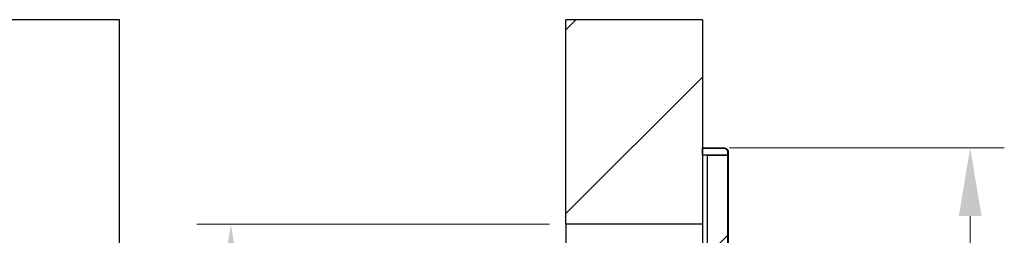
# Model space of a CAD drawing. Header units: millimetres. Extents: x -6500 to 4200, y 0 to 5940.
# Tile 151 of 157: x 1470 to 2192, y 5357 to 5515. Entities that reach past the tile are written whole.
import ezdxf

# ---------------------------------------------------------------- set-up
doc = ezdxf.new("R2010")
doc.units = ezdxf.units.MM
doc.layers.get('Defpoints').update_dxf_attribs({"color": 250})
doc.layers.add('1', color=250, linetype='Continuous')
doc.layers.add('152', color=250, linetype='Continuous')
doc.styles.add('Times New Roman', font='times.ttf')
doc.dimstyles.get("Standard").update_dxf_attribs({"dimtxt": 0.18, "dimasz": 0.18, "dimexe": 0.18, "dimexo": 0.0625, "dimgap": 0.09, "dimtad": 0, "dimtih": 1, "dimtoh": 1, "dimdec": 4, "dimzin": 0, "dimdsep": 46, "dimtxsty": 'Standard', "dimcen": 0.09, "dimadec": 0, "dimazin": 0, "dimtfac": 1, "dimtdec": 4, "dimtofl": 0, "dimtmove": 0, "dimatfit": 3, "dimfxl": 1, "dimtolj": 1, "dimtzin": 0, "dimarcsym": 0})

# ---------------------------------------------------------------- blocks, each defined once
blk = doc.blocks.new('_U6')
at = {"layer": '1', "linetype": 'Continuous', "lineweight": 13, "transparency": 16777216}
for p, q in [((1990.24, 5420.76), (2191.63, 5420.76)), ((2166.63, 3324.76), (2166.63, 5370.76)), ((1995.72, 3274.76), (2191.63, 3274.76))]:
    blk.add_line(p, q, dxfattribs=at)
at = {"layer": '1', "linetype": 'Continuous', "lineweight": 70, "transparency": 16777216}
for points in [[(2158.3, 5370.76), (2174.96, 5370.76), (2166.63, 5420.76)], [(2158.3, 3324.76), (2174.96, 3324.76), (2166.63, 3274.76)]]:
    blk.add_solid(points, dxfattribs=at)
at = {"layer": 'Defpoints', "color": 0, "linetype": 'Continuous', "lineweight": 70, "transparency": 16777216}
for p in [(1978.24, 5420.76), (2166.63, 5420.76), (1983.72, 3274.76)]:
    blk.add_point(p, dxfattribs=at)
at = {"layer": '1', "linetype": 'Continuous', "lineweight": -3, "transparency": 16777216, "insert": (2106.63, 4261.06), "char_height": 40, "attachment_point": 1, "rotation": 90, "style": 'Times New Roman'}
blk.add_mtext('\\A1;{\\C18;Hz\\C1;  }', dxfattribs=at)
blk = doc.blocks.new('_U10')
at = {"layer": '1', "linetype": 'Continuous', "lineweight": 13, "transparency": 16777216}
for p, q in [((1858.37, 5364.76), (1599.93, 5364.76)), ((1624.93, 5314.76), (1624.93, 3324.76)), ((1882.12, 3274.76), (1599.93, 3274.76))]:
    blk.add_line(p, q, dxfattribs=at)
at = {"layer": '1', "linetype": 'Continuous', "lineweight": 70, "transparency": 16777216}
for points in [[(1616.6, 5314.76), (1633.27, 5314.76), (1624.93, 5364.76)], [(1616.6, 3324.76), (1633.27, 3324.76), (1624.93, 3274.76)]]:
    blk.add_solid(points, dxfattribs=at)
at = {"layer": 'Defpoints', "color": 0, "linetype": 'Continuous', "lineweight": 70, "transparency": 16777216}
for p in [(1870.37, 5364.76), (1624.93, 3274.76), (1894.12, 3274.76)]:
    blk.add_point(p, dxfattribs=at)
at = {"layer": '1', "linetype": 'Continuous', "lineweight": -3, "transparency": 16777216, "insert": (1564.12, 4261.74), "char_height": 40, "width": 70.537, "attachment_point": 1, "rotation": 90, "style": 'Times New Roman'}
blk.add_mtext('\\A1;Ho', dxfattribs=at)

msp = doc.modelspace()

# ---------------------------------------------------------------- hatches: boundary and pattern name
at = {"layer": '152', "linetype": 'Continuous', "lineweight": -3}
h = msp.add_hatch(dxfattribs=at)
h.set_pattern_fill('ANSI31', color=256, scale=30, angle=-2e-14, style=0)
h.paths.add_polyline_path([(1970.37, 5514.76), (1870.37, 5514.76), (1870.37, 5364.76), (1970.37, 5364.76)], flags=0)
h = msp.add_hatch(dxfattribs=at)
h.set_pattern_fill('ANSI31', color=256, scale=30, angle=-2e-14, style=0)
h.paths.add_polyline_path([(1974.12, 5415.51), (1989.12, 5415.51), (1989.12, 5345.51), (1974.12, 5345.51)], flags=0)

# ---------------------------------------------------------------- linework, layer by layer
for p, q in [((1543.27, 5514.76), (169.27, 5514.76)), ((1543.27, 3274.76), (1543.27, 5514.76)), ((1870.37, 5364.76), (1870.37, 5514.76)), ((1970.37, 5514.76), (1870.37, 5514.76)), ((1970.37, 5514.76), (1970.37, 5364.76)), ((1970.37, 5420.51), (1970.37, 5420.76)), ((1970.37, 5420.76), (1986.12, 5420.76)), ((1970.37, 5415.51), (1970.37, 5420.51)), ((1970.37, 5420.51), (1986.12, 5420.51)), ((1986.12, 5420.51), (1970.37, 5420.51)), ((1989.12, 5415.51), (1970.37, 5415.51)), ((1974.12, 5415.51), (1989.12, 5415.51)), ((1974.12, 5345.51), (1974.12, 5415.51)), ((1989.12, 5417.51), (1989.12, 5415.51)), ((1989.12, 5415.51), (1989.12, 5345.51)), ((1989.37, 5417.51), (1989.37, 5343.51)), ((1870.37, 5364.76), (1870.37, 3274.76)), ((1970.37, 5364.76), (1870.37, 5364.76)), ((1970.37, 5364.76), (1970.37, 5348.99))]:
    msp.add_line(p, q, dxfattribs=at)
for points, knots in [([(1986.12, 5420.76), (1986.23, 5420.76), (1986.44, 5420.75), (1986.65, 5420.72), (1986.81, 5420.69), (1986.86, 5420.67), (1986.96, 5420.65), (1987.01, 5420.63), (1987.17, 5420.59), (1987.37, 5420.52), (1987.56, 5420.43), (1987.7, 5420.35), (1987.75, 5420.32), (1987.81, 5420.28), (1987.84, 5420.27), (1987.88, 5420.24), (1987.9, 5420.23), (1988.02, 5420.15), (1988.19, 5420.02), (1988.42, 5419.81), (1988.56, 5419.65), (1988.65, 5419.55), (1988.67, 5419.53), (1988.7, 5419.49), (1988.75, 5419.42), (1988.79, 5419.36), (1988.88, 5419.23), (1988.99, 5419.04), (1989.08, 5418.85), (1989.14, 5418.7), (1989.16, 5418.65), (1989.19, 5418.58), (1989.2, 5418.55), (1989.21, 5418.5), (1989.22, 5418.48), (1989.26, 5418.35), (1989.31, 5418.14), (1989.34, 5417.93), (1989.36, 5417.72), (1989.37, 5417.62), (1989.37, 5417.51)], [0, 0, 0, 0, 0.0625, 0.125, 0.125, 0.15625, 0.15625, 0.1875, 0.1875, 0.25, 0.3125, 0.3125, 0.34375, 0.34375, 0.359375, 0.359375, 0.375, 0.375, 0.4375, 0.5, 0.5625, 0.5625, 0.578125, 0.578125, 0.59375, 0.625, 0.625, 0.6875, 0.75, 0.75, 0.78125, 0.78125, 0.796875, 0.796875, 0.8125, 0.8125, 0.875, 0.9375, 0.9375, 1, 1, 1, 1]), ([(1986.12, 5420.51), (1986.22, 5420.51), (1986.41, 5420.5), (1986.61, 5420.47), (1986.75, 5420.44), (1986.8, 5420.43), (1986.9, 5420.41), (1986.95, 5420.39), (1987.09, 5420.35), (1987.27, 5420.29), (1987.45, 5420.2), (1987.58, 5420.13), (1987.62, 5420.11), (1987.68, 5420.07), (1987.7, 5420.06), (1987.75, 5420.03), (1987.77, 5420.02), (1987.87, 5419.95), (1988.03, 5419.83), (1988.24, 5419.63), (1988.38, 5419.49), (1988.45, 5419.39), (1988.47, 5419.37), (1988.5, 5419.33), (1988.54, 5419.28), (1988.59, 5419.22), (1988.67, 5419.09), (1988.77, 5418.93), (1988.85, 5418.75), (1988.91, 5418.61), (1988.93, 5418.57), (1988.95, 5418.5), (1988.96, 5418.47), (1988.97, 5418.43), (1988.98, 5418.4), (1989.02, 5418.29), (1989.07, 5418.1), (1989.09, 5417.9), (1989.11, 5417.71), (1989.12, 5417.61), (1989.12, 5417.51)], [0, 0, 0, 0, 0.0625, 0.125, 0.125, 0.15625, 0.15625, 0.1875, 0.1875, 0.25, 0.3125, 0.3125, 0.34375, 0.34375, 0.359375, 0.359375, 0.375, 0.375, 0.4375, 0.5, 0.5625, 0.5625, 0.578125, 0.578125, 0.59375, 0.625, 0.625, 0.6875, 0.75, 0.75, 0.78125, 0.78125, 0.796875, 0.796875, 0.8125, 0.8125, 0.875, 0.9375, 0.9375, 1, 1, 1, 1]), ([(1989.12, 5417.51), (1989.12, 5417.61), (1989.11, 5417.71), (1989.09, 5417.9), (1989.07, 5418.1), (1989.02, 5418.29), (1988.98, 5418.4), (1988.97, 5418.43), (1988.96, 5418.47), (1988.95, 5418.5), (1988.93, 5418.57), (1988.91, 5418.61), (1988.85, 5418.75), (1988.77, 5418.93), (1988.67, 5419.09), (1988.59, 5419.22), (1988.54, 5419.28), (1988.5, 5419.33), (1988.47, 5419.37), (1988.45, 5419.39), (1988.38, 5419.49), (1988.24, 5419.63), (1988.03, 5419.83), (1987.87, 5419.95), (1987.77, 5420.02), (1987.75, 5420.03), (1987.7, 5420.06), (1987.68, 5420.07), (1987.62, 5420.11), (1987.58, 5420.13), (1987.45, 5420.2), (1987.27, 5420.29), (1987.09, 5420.35), (1986.95, 5420.39), (1986.9, 5420.41), (1986.8, 5420.43), (1986.75, 5420.44), (1986.61, 5420.47), (1986.41, 5420.5), (1986.22, 5420.51), (1986.12, 5420.51)], [0, 0, 0, 0, 0.0625, 0.0625, 0.125, 0.1875, 0.1875, 0.203125, 0.203125, 0.21875, 0.21875, 0.25, 0.25, 0.3125, 0.375, 0.375, 0.40625, 0.421875, 0.421875, 0.4375, 0.4375, 0.5, 0.5625, 0.625, 0.625, 0.640625, 0.640625, 0.65625, 0.65625, 0.6875, 0.6875, 0.75, 0.8125, 0.8125, 0.84375, 0.84375, 0.875, 0.875, 0.9375, 1, 1, 1, 1])]:
    msp.add_open_spline(points, degree=3, knots=knots, dxfattribs=at)
msp.add_open_spline([(1989.12, 5343.51), (1989.12, 5417.51)], degree=1, dxfattribs=at)

# ---------------------------------------------------------------- dimensions: what is measured, and where the dimension line sits
at = {"layer": '1', "linetype": 'Continuous', "lineweight": -3}
for base, p1, p2, angle, text, picture, middle in [((2166.63, 5420.76), (1983.72, 3274.76), (1978.24, 5420.76), 270, '{\\C18;Hz\\C1;  }', '_U6', (2166.63, 4294.51)), ((1624.93, 3274.76), (1870.37, 5364.76), (1894.12, 3274.76), 90, 'Ho', '_U10', (1624.93, 4297.01))]:
    dim = msp.add_linear_dim(base=base, p1=p1, p2=p2, angle=angle, text=text, dimstyle='Standard', override={"dimscale": 20, "dimtxt": 2, "dimasz": 2.5, "dimexe": 1.25, "dimexo": 0.6, "dimgap": 1, "dimtad": 1, "dimtih": 0, "dimtoh": 0, "dimdec": 1, "dimlfac": 1, "dimzin": 8, "dimdsep": 44, "dimlunit": 2, "dimpost": '', "dimtxsty": 'Times New Roman', "dimsah": 1, "dimse1": 0, "dimse2": 0, "dimsd1": 0, "dimsd2": 0, "dimclrd": 256, "dimclre": 256, "dimclrt": 256, "dimtol": 0, "dimtm": -0.1, "dimtfac": 1, "dimtdec": 2, "dimtofl": 1, "dimtmove": 0, "dimtzin": 8, "dimlwd": 13, "dimlwe": 13}, dxfattribs=at)
    dim.commit()
    dim.dimension.update_dxf_attribs({"geometry": picture, "text_midpoint": middle, "dimtype": 160})

doc.saveas('drawing.dxf')
